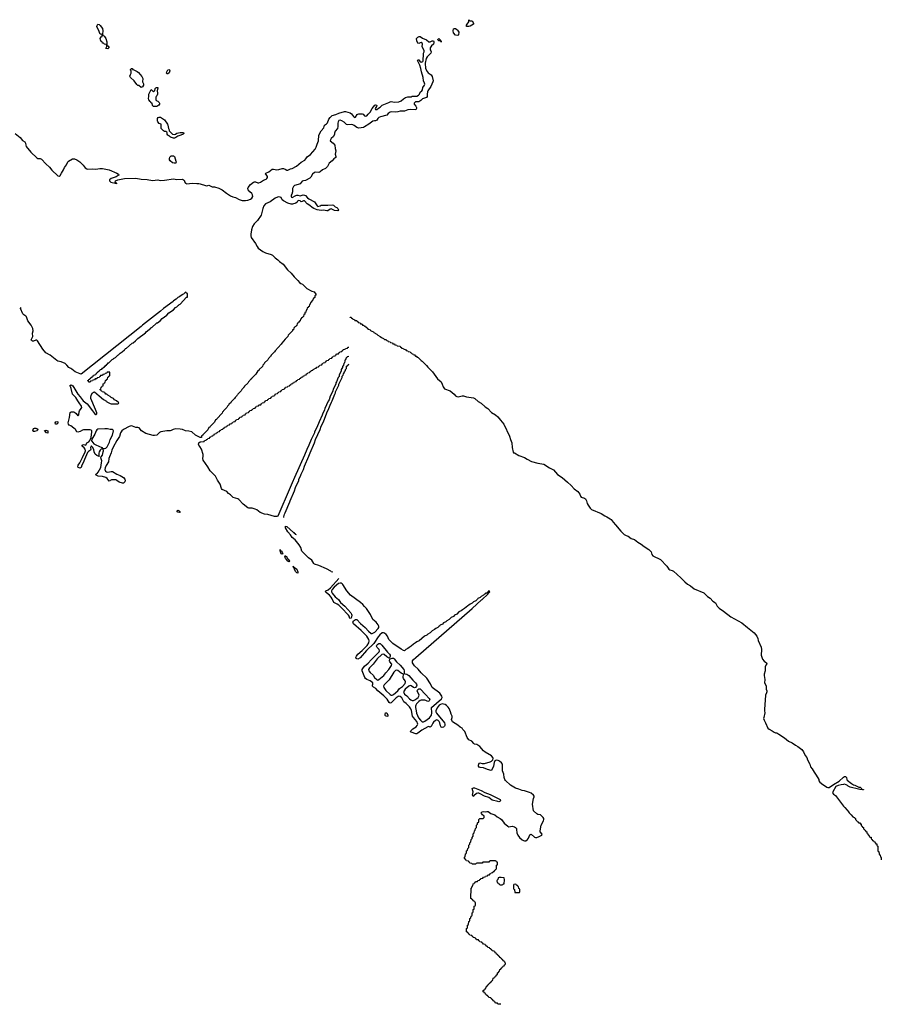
# Model space of a CAD drawing. Header units: inches. Extents: x 2547364 to 2752884, y 552026 to 708734.
# Tile 8 of 85: x 2579082 to 2594593, y 641224 to 658951. Entities that reach past the tile are written whole.
import ezdxf

# ---------------------------------------------------------------- set-up
doc = ezdxf.new("R2010")
doc.units = ezdxf.units.IN
doc.header["$MEASUREMENT"] = 0
for name, color, linetype in [('C5675', 7, 'Continuous'), ('C5684', 7, 'Continuous'), ('C5685', 7, 'Continuous'), ('C5694', 7, 'Continuous')]:
    doc.layers.add(name, color=color, linetype=linetype)

msp = doc.modelspace()

# ---------------------------------------------------------------- linework, layer by layer
at = {"layer": 'C5675', "color": 6}
for points in [[(2579001, 656901), (2579088, 656828), (2579130, 656778), (2579174, 656750), (2579185, 656730), (2579190, 656690), (2579200, 656670), (2579284, 656564), (2579390, 656465), (2579410, 656453), (2579450, 656450), (2579477, 656437), (2579550, 656354), (2579616, 656296), (2579660, 656240), (2579770, 656138), (2579790, 656134), (2579812, 656148), (2579834, 656190), (2579872, 656248), (2579890, 656290), (2579925, 656335), (2579950, 656390), (2579959, 656401), (2579990, 656424), (2580000, 656430)], [(2580000, 652670), (2579968, 652688), (2579933, 652733), (2579901, 652761), (2579830, 652789), (2579770, 652802), (2579750, 652812), (2579630, 652910), (2579553, 652953), (2579497, 653017), (2579404, 653170), (2579390, 653179), (2579370, 653180), (2579330, 653161), (2579310, 653165), (2579297, 653177), (2579291, 653190), (2579317, 653250), (2579310, 653310), (2579326, 653350), (2579316, 653390), (2579290, 653450), (2579231, 653530), (2579204, 653604), (2579195, 653615), (2579157, 653637), (2579137, 653657), (2579095, 653750), (2579109, 653771)], [(2580000, 652328), (2579988, 652350), (2579990, 652370), (2580000, 652372)], [(2580000, 651636), (2579973, 651653), (2579962, 651670), (2579956, 651690), (2579980, 651790), (2579990, 651876), (2580000, 651883)]]:
    msp.add_lwpolyline(points, dxfattribs=at)
for points in [[(2579728, 651668), (2579722, 651690), (2579730, 651711), (2579750, 651716), (2579762, 651710), (2579772, 651690), (2579750, 651669)], [(2579350, 651534), (2579330, 651535), (2579319, 651550), (2579329, 651590), (2579350, 651599), (2579370, 651599), (2579392, 651590), (2579414, 651570), (2579390, 651549)], [(2579590, 651509), (2579566, 651510), (2579528, 651552), (2579550, 651562), (2579590, 651551)]]:
    msp.add_lwpolyline(points, close=True, dxfattribs=at)
at = {"layer": 'C5684', "color": 6}
msp.add_line((2583837, 649990), (2583839, 650000), dxfattribs=at)
for points in [[(2589649, 650000), (2589710, 649967), (2589730, 649951), (2589763, 649903), (2589810, 649859), (2589903, 649743), (2589963, 649683), (2589988, 649668), (2590000, 649663)], [(2584718, 649002), (2584689, 649010), (2584681, 649021), (2584604, 649064), (2584465, 649125), (2584392, 649150), (2584380, 649160), (2584339, 649219), (2584280, 649260), (2584163, 649383), (2584144, 649450), (2584115, 649495), (2584044, 649584), (2583990, 649630), (2583957, 649677), (2583909, 649730), (2583870, 649804), (2583870, 649832), (2583890, 649827), (2583951, 649770), (2584010, 649721), (2584019, 649719), (2584030, 649703), (2584040, 649700), (2584043, 649690), (2584058, 649682)], [(2587744, 641224), (2587690, 641226), (2587682, 641242), (2587647, 641247), (2587642, 641262), (2587627, 641267), (2587622, 641282), (2587607, 641287), (2587602, 641302), (2587587, 641307), (2587582, 641322), (2587567, 641327), (2587562, 641342), (2587527, 641347), (2587522, 641362), (2587507, 641367), (2587502, 641382), (2587487, 641387), (2587482, 641402), (2587467, 641407), (2587462, 641422), (2587447, 641427), (2587442, 641442), (2587427, 641447), (2587426, 641470), (2587442, 641478), (2587450, 641494), (2587462, 641498), (2587467, 641513), (2587482, 641518), (2587487, 641553), (2587502, 641558), (2587507, 641573), (2587522, 641578), (2587527, 641593), (2587542, 641598), (2587547, 641613), (2587562, 641618), (2587567, 641633), (2587582, 641638), (2587587, 641653), (2587602, 641658), (2587607, 641693), (2587622, 641698), (2587627, 641713), (2587642, 641718), (2587647, 641733), (2587662, 641738), (2587667, 641753), (2587682, 641758), (2587686, 641790), (2587702, 641798), (2587707, 641813), (2587722, 641818), (2587727, 641853), (2587742, 641858), (2587747, 641873), (2587762, 641878), (2587767, 641893), (2587782, 641898), (2587787, 641913), (2587802, 641918), (2587807, 641933), (2587822, 641938), (2587826, 641950), (2587822, 641982), (2587807, 641987), (2587802, 642002), (2587787, 642007), (2587782, 642022), (2587767, 642027), (2587762, 642042), (2587747, 642047), (2587742, 642062), (2587727, 642067), (2587722, 642082), (2587707, 642087), (2587702, 642102), (2587687, 642107), (2587682, 642122), (2587667, 642127), (2587662, 642142), (2587647, 642147), (2587642, 642162), (2587627, 642167), (2587622, 642182), (2587587, 642187), (2587582, 642202), (2587567, 642207), (2587562, 642222), (2587547, 642227), (2587542, 642242), (2587507, 642247), (2587502, 642262), (2587487, 642267), (2587482, 642282), (2587467, 642287), (2587462, 642302), (2587430, 642306), (2587422, 642322), (2587407, 642327), (2587402, 642342), (2587367, 642347), (2587362, 642362), (2587347, 642367), (2587342, 642382), (2587307, 642387), (2587302, 642402), (2587287, 642407), (2587282, 642422), (2587247, 642427), (2587242, 642442), (2587227, 642447), (2587222, 642462), (2587187, 642467), (2587182, 642482), (2587167, 642487), (2587162, 642502), (2587147, 642507), (2587142, 642522), (2587126, 642530), (2587126, 642590), (2587142, 642598), (2587146, 642610), (2587146, 642650), (2587162, 642658), (2587167, 642713), (2587182, 642718), (2587186, 642730), (2587186, 642770), (2587202, 642778), (2587207, 642813), (2587222, 642818), (2587226, 642830), (2587226, 642870), (2587242, 642878), (2587246, 642890), (2587246, 642930), (2587262, 642938), (2587266, 642950), (2587266, 642990), (2587282, 642998), (2587286, 643010), (2587286, 643050), (2587282, 643062), (2587267, 643067), (2587262, 643082), (2587247, 643087), (2587242, 643102), (2587227, 643107), (2587222, 643122), (2587206, 643130), (2587208, 643312), (2587222, 643318), (2587226, 643350), (2587242, 643358), (2587246, 643390), (2587262, 643398), (2587270, 643414), (2587282, 643418), (2587290, 643434), (2587322, 643438), (2587330, 643454), (2587362, 643458), (2587366, 643470), (2587382, 643478), (2587386, 643490), (2587422, 643498), (2587430, 643514), (2587462, 643518), (2587470, 643534), (2587502, 643538), (2587510, 643554), (2587542, 643558), (2587547, 643573), (2587562, 643578), (2587570, 643594), (2587602, 643598), (2587607, 643613), (2587622, 643618), (2587627, 643633), (2587642, 643638), (2587647, 643653), (2587662, 643658), (2587666, 643670), (2587666, 643730), (2587682, 643738), (2587686, 643770), (2587682, 643782), (2587667, 643787), (2587662, 643802), (2587650, 643806), (2587550, 643806), (2587538, 643802), (2587530, 643786), (2587430, 643786), (2587418, 643782), (2587410, 643766), (2587310, 643766), (2587298, 643762), (2587290, 643746), (2587230, 643746), (2587222, 643762), (2587187, 643767), (2587182, 643782), (2587167, 643787), (2587162, 643802), (2587127, 643807), (2587122, 643822), (2587107, 643827), (2587102, 643842), (2587087, 643847), (2587087, 643867), (2587090, 643874), (2587102, 643878), (2587108, 643932), (2587122, 643938), (2587126, 643950), (2587128, 643990), (2587142, 643998), (2587148, 644032), (2587166, 644050), (2587168, 644090), (2587186, 644110), (2587186, 644130), (2587206, 644150), (2587208, 644192), (2587226, 644210), (2587226, 644230), (2587246, 644250), (2587248, 644292), (2587266, 644310), (2587268, 644350), (2587282, 644358), (2587288, 644392), (2587306, 644410), (2587308, 644450), (2587326, 644470), (2587326, 644490), (2587346, 644510), (2587348, 644550), (2587366, 644570), (2587428, 644572), (2587446, 644590), (2587442, 644610), (2587414, 644634), (2587397, 644657), (2587392, 644670), (2587409, 644690), (2587430, 644694), (2587470, 644691), (2587490, 644698), (2587514, 644694), (2587561, 644661), (2587635, 644635), (2587680, 644600), (2587732, 644570), (2587753, 644553), (2587806, 644486), (2587870, 644430), (2587890, 644421), (2587950, 644434), (2587990, 644422), (2588010, 644410), (2588023, 644390), (2588028, 644370), (2588030, 644310), (2588051, 644270), (2588081, 644230), (2588127, 644187), (2588150, 644172), (2588170, 644167), (2588191, 644168), (2588224, 644190), (2588242, 644218), (2588265, 644275), (2588277, 644283), (2588290, 644285), (2588350, 644232), (2588370, 644226), (2588390, 644227), (2588436, 644244), (2588483, 644270), (2588487, 644290), (2588449, 644329), (2588450, 644350), (2588469, 644450), (2588510, 644530), (2588517, 644550), (2588517, 644570), (2588505, 644590), (2588456, 644636), (2588410, 644644), (2588390, 644655), (2588331, 644710), (2588316, 644830), (2588330, 644930), (2588343, 644957), (2588344, 644970), (2588331, 644991), (2588290, 645023), (2588258, 645038), (2588170, 645066), (2588130, 645071), (2588070, 645098), (2588010, 645116), (2587920, 645170), (2587830, 645252), (2587818, 645270), (2587802, 645310), (2587795, 645370), (2587776, 645430), (2587776, 645530), (2587772, 645550), (2587757, 645570), (2587721, 645601), (2587695, 645615), (2587670, 645621), (2587646, 645614), (2587635, 645605), (2587621, 645579), (2587610, 645513), (2587590, 645456), (2587570, 645434), (2587501, 645450), (2587430, 645479), (2587370, 645486), (2587354, 645494), (2587341, 645510), (2587340, 645530), (2587354, 645566), (2587368, 645572), (2587410, 645560), (2587450, 645561), (2587550, 645590), (2587576, 645604), (2587597, 645623), (2587606, 645650), (2587601, 645670), (2587575, 645695), (2587464, 645764), (2587431, 645790), (2587363, 645863), (2587331, 645891), (2587310, 645903), (2587269, 645910), (2587257, 645917), (2587220, 645960), (2587166, 645986), (2587135, 646030), (2587094, 646134), (2587059, 646170), (2587050, 646193), (2587012, 646212), (2586970, 646247), (2586872, 646312), (2586854, 646350), (2586868, 646390), (2586865, 646410), (2586848, 646448), (2586838, 646490), (2586811, 646551), (2586794, 646574), (2586763, 646603), (2586739, 646619), (2586710, 646630), (2586689, 646631), (2586657, 646623), (2586633, 646607), (2586613, 646587), (2586597, 646563), (2586576, 646510), (2586574, 646490), (2586585, 646465), (2586730, 646290), (2586736, 646270), (2586734, 646246), (2586729, 646231), (2586710, 646215), (2586690, 646210), (2586670, 646213), (2586658, 646238), (2586645, 646290), (2586635, 646315), (2586615, 646335), (2586590, 646343), (2586566, 646334), (2586534, 646306), (2586517, 646283), (2586490, 646224), (2586470, 646214), (2586450, 646224), (2586430, 646221), (2586320, 646160), (2586250, 646103), (2586230, 646094), (2586214, 646094), (2586130, 646123), (2586119, 646130), (2586124, 646150), (2586157, 646183), (2586220, 646220), (2586238, 646242), (2586247, 646270), (2586233, 646313), (2586169, 646389), (2586156, 646410), (2586134, 646514), (2586122, 646542), (2586097, 646577), (2586042, 646642), (2586000, 646670), (2585960, 646740), (2585930, 646768), (2585910, 646770), (2585895, 646765), (2585859, 646741), (2585770, 646649), (2585750, 646645), (2585735, 646655), (2585696, 646716), (2585640, 646780), (2585530, 646870), (2585492, 646912), (2585450, 646936), (2585435, 646950), (2585434, 646970), (2585442, 646990), (2585439, 647010), (2585390, 647045), (2585330, 647072), (2585307, 647087), (2585294, 647110), (2585250, 647230), (2585250, 647250), (2585257, 647270), (2585290, 647310), (2585357, 647363), (2585410, 647426), (2585554, 647570), (2585561, 647590), (2585555, 647610), (2585519, 647650), (2585507, 647673), (2585511, 647690), (2585530, 647710), (2585550, 647717), (2585570, 647718), (2585602, 647690), (2585705, 647565), (2585738, 647530), (2585751, 647510), (2585752, 647488), (2585738, 647462), (2585730, 647458), (2585710, 647465), (2585690, 647478), (2585643, 647523), (2585630, 647529), (2585601, 647519), (2585518, 647442), (2585444, 647350), (2585378, 647282), (2585364, 647250), (2585369, 647229), (2585390, 647200), (2585445, 647150), (2585471, 647110), (2585509, 647069), (2585530, 647061), (2585550, 647069), (2585638, 647142), (2585672, 647190), (2585730, 647250), (2585750, 647290), (2585777, 647323), (2585779, 647350), (2585746, 647390), (2585739, 647410), (2585744, 647436), (2585754, 647446), (2585790, 647458), (2585810, 647458), (2585826, 647446), (2585868, 647388), (2585930, 647327), (2585996, 647250), (2586006, 647230), (2586002, 647182), (2586014, 647174), (2586050, 647167), (2586090, 647142), (2586159, 647059), (2586210, 647010), (2586224, 646990), (2586230, 646970), (2586226, 646950), (2586210, 646930), (2586190, 646920), (2586170, 646928), (2586130, 646959), (2586110, 646962), (2586087, 646953), (2586023, 646897), (2586002, 646870), (2585993, 646850), (2585995, 646835), (2586010, 646810), (2586050, 646777), (2586101, 646721), (2586124, 646704), (2586150, 646693), (2586170, 646694), (2586195, 646705), (2586231, 646729), (2586253, 646747), (2586270, 646770), (2586275, 646790), (2586270, 646810), (2586245, 646850), (2586240, 646870), (2586250, 646893), (2586270, 646905), (2586290, 646904), (2586390, 646802), (2586451, 646731), (2586463, 646710), (2586455, 646685), (2586450, 646679), (2586430, 646675), (2586395, 646695), (2586378, 646698), (2586310, 646698), (2586290, 646692), (2586266, 646674), (2586227, 646633), (2586212, 646610), (2586206, 646590), (2586205, 646570), (2586220, 646510), (2586223, 646463), (2586264, 646384), (2586299, 646339), (2586330, 646312), (2586350, 646310), (2586378, 646322), (2586457, 646383), (2586495, 646430), (2586504, 646470), (2586494, 646570), (2586674, 646726), (2586685, 646750), (2586683, 646770), (2586644, 646824), (2586510, 646930), (2586476, 646996), (2586413, 647093), (2586310, 647190), (2586256, 647256), (2586190, 647316), (2586156, 647370), (2586152, 647390), (2586155, 647410), (2586170, 647430), (2586212, 647468), (2587230, 648351), (2587395, 648505), (2587410, 648511), (2587508, 648610), (2587526, 648634), (2587546, 648650), (2587542, 648662), (2587530, 648666), (2587493, 648627), (2587470, 648626), (2587465, 648615), (2587450, 648608), (2587431, 648589), (2587390, 648568), (2587370, 648548), (2587332, 648528), (2587324, 648516), (2587292, 648490), (2587251, 648469), (2587230, 648449), (2587191, 648429), (2587170, 648408), (2587150, 648398), (2587092, 648350), (2587051, 648329), (2587032, 648310), (2586990, 648288), (2586952, 648250), (2586911, 648229), (2586890, 648209), (2586851, 648189), (2586812, 648150), (2586771, 648129), (2586752, 648110), (2586711, 648089), (2586692, 648070), (2586652, 648048), (2586645, 648035), (2586630, 648028), (2586612, 648010), (2586571, 647989), (2586552, 647970), (2586510, 647948), (2586472, 647910), (2586431, 647889), (2586410, 647869), (2586371, 647849), (2586272, 647770), (2586231, 647749), (2586210, 647729), (2586170, 647708), (2586132, 647670), (2586091, 647649), (2586070, 647629), (2586031, 647609), (2586012, 647590), (2585990, 647596), (2585950, 647620), (2585801, 647721), (2585730, 647793), (2585702, 647850), (2585679, 647879), (2585650, 647906), (2585630, 647913), (2585610, 647910), (2585566, 647874), (2585538, 647842), (2585460, 647720), (2585327, 647593), (2585210, 647464), (2585170, 647440), (2585150, 647443), (2585138, 647450), (2585134, 647470), (2585146, 647494), (2585170, 647527), (2585250, 647596), (2585335, 647685), (2585365, 647730), (2585371, 647770), (2585366, 647790), (2585330, 647850), (2585232, 647952), (2585094, 648074), (2585084, 648090), (2585080, 648110), (2585083, 648117), (2585094, 648130), (2585130, 648150), (2585150, 648150), (2585220, 648080), (2585301, 648010), (2585361, 647941), (2585410, 647901), (2585430, 647899), (2585475, 647925), (2585538, 647990), (2585548, 648010), (2585549, 648030), (2585536, 648056), (2585501, 648101), (2585442, 648150), (2585400, 648240), (2585328, 648348), (2585290, 648384), (2585261, 648421), (2585218, 648458), (2585040, 648590), (2584970, 648670), (2584902, 648782), (2584890, 648796), (2584870, 648808), (2584850, 648808), (2584822, 648798), (2584746, 648734), (2584708, 648692), (2584697, 648670), (2584696, 648650), (2584707, 648627), (2584761, 648561), (2584821, 648510), (2584860, 648460), (2584934, 648390), (2585044, 648270), (2585055, 648250), (2585059, 648230), (2585050, 648174), (2585028, 648168), (2585014, 648210), (2585001, 648230), (2584964, 648264), (2584910, 648328), (2584830, 648410), (2584797, 648430), (2584750, 648450), (2584740, 648460), (2584710, 648527), (2584690, 648554), (2584658, 648590), (2584607, 648630), (2584589, 648651), (2584595, 648670), (2584635, 648685), (2584679, 648721), (2584830, 648890)]]:
    msp.add_lwpolyline(points, dxfattribs=at)
for points in [[(2583810, 649329), (2583790, 649337), (2583770, 649388), (2583769, 649411), (2583771, 649391), (2583790, 649391), (2583810, 649365), (2583818, 649342), (2583814, 649330)], [(2583930, 649189), (2583910, 649203), (2583881, 649241), (2583870, 649250), (2583855, 649290), (2583862, 649298), (2583870, 649299), (2583890, 649279), (2583899, 649259), (2583930, 649230), (2583939, 649210)], [(2584090, 648988), (2584070, 648994), (2584054, 649010), (2584029, 649050), (2584022, 649082), (2584009, 649090), (2584006, 649110), (2584012, 649108), (2584012, 649092), (2584030, 649091), (2584070, 649056), (2584090, 649011)], [(2585870, 647239), (2585850, 647231), (2585817, 647203), (2585732, 647068), (2585645, 646975), (2585634, 646950), (2585640, 646930), (2585676, 646876), (2585750, 646801), (2585770, 646790), (2585790, 646791), (2585810, 646804), (2585890, 646870), (2585920, 646910), (2585972, 646948), (2586019, 647001), (2586030, 647030), (2586024, 647050), (2585991, 647090), (2585984, 647110), (2585990, 647170), (2585950, 647187), (2585890, 647236)], [(2585690, 646407), (2585670, 646416), (2585664, 646424), (2585660, 646450), (2585670, 646472), (2585691, 646471), (2585708, 646430), (2585710, 646409)], [(2587710, 644872), (2587690, 644875), (2587590, 644902), (2587530, 644946), (2587450, 644970), (2587374, 645014), (2587350, 645023), (2587330, 645026), (2587303, 645017), (2587260, 644980), (2587250, 644966), (2587247, 644967), (2587237, 644977), (2587233, 644990), (2587243, 645050), (2587241, 645070), (2587228, 645112), (2587250, 645121), (2587270, 645120), (2587390, 645076), (2587458, 645038), (2587550, 645001), (2587710, 644925), (2587733, 644910), (2587740, 644890), (2587730, 644880)], [(2587750, 643508), (2587713, 643507), (2587698, 643502), (2587692, 643470), (2587678, 643462), (2587674, 643450), (2587678, 643418), (2587690, 643414), (2587698, 643398), (2587714, 643390), (2587718, 643378), (2587730, 643374), (2587770, 643374), (2587782, 643378), (2587786, 643390), (2587806, 643394), (2587808, 643468), (2587802, 643502)], [(2588010, 643386), (2587978, 643382), (2587974, 643370), (2587974, 643310), (2587978, 643298), (2587992, 643292), (2587998, 643238), (2588010, 643234), (2588070, 643234), (2588082, 643238), (2588086, 643250), (2588086, 643290), (2588082, 643302), (2588066, 643310), (2588062, 643342), (2588047, 643347), (2588042, 643362), (2588027, 643367), (2588022, 643382)]]:
    msp.add_lwpolyline(points, close=True, dxfattribs=at)
at = {"layer": 'C5685', "color": 6}
for points in [[(2587170, 658829), (2587126, 658830), (2587128, 658850), (2587138, 658870), (2587168, 658910), (2587170, 658951), (2587178, 658938), (2587193, 658933), (2587230, 658932), (2587251, 658890), (2587251, 658869), (2587190, 658835)], [(2580662, 658482), (2580670, 658482), (2580691, 658450), (2580670, 658429), (2580630, 658430), (2580649, 658470), (2580647, 658507), (2580610, 658509), (2580590, 658526), (2580570, 658526), (2580566, 658550), (2580550, 658558), (2580534, 658590), (2580530, 658612), (2580550, 658645), (2580566, 658650), (2580566, 658670), (2580562, 658682), (2580548, 658688), (2580530, 658689), (2580500, 658770), (2580478, 658810), (2580473, 658830), (2580475, 658845), (2580490, 658870), (2580510, 658864), (2580530, 658847), (2580570, 658790), (2580578, 658750), (2580572, 658692), (2580574, 658674), (2580590, 658672), (2580598, 658658), (2580610, 658651), (2580633, 658610), (2580650, 658554), (2580652, 658492)], [(2586970, 658668), (2586930, 658675), (2586894, 658714), (2586883, 658750), (2586894, 658786), (2586910, 658794), (2586930, 658792), (2586950, 658772), (2586965, 658765), (2586985, 658725), (2586979, 658681)], [(2586670, 658549), (2586662, 658562), (2586649, 658569), (2586628, 658570), (2586610, 658588), (2586610, 658594), (2586626, 658610), (2586630, 658611), (2586638, 658598), (2586651, 658591), (2586652, 658572), (2586672, 658570)], [(2581113, 658053), (2581127, 658053), (2581199, 658019), (2581221, 658001), (2581280, 657930), (2581296, 657890), (2581295, 657835), (2581310, 657794), (2581310, 657770), (2581290, 657741), (2581270, 657730), (2581229, 657769), (2581210, 657769), (2581190, 657787), (2581140, 657850), (2581075, 657910), (2581067, 657933), (2581074, 657966), (2581088, 657990), (2581087, 658027), (2581082, 658042), (2581068, 658050), (2581082, 658058), (2581090, 658074), (2581111, 658071)], [(2581730, 657979), (2581725, 657990), (2581728, 658010), (2581750, 658050), (2581770, 658057), (2581781, 658050), (2581787, 658030), (2581770, 657994), (2581750, 657979)], [(2581490, 657388), (2581470, 657408), (2581466, 657446), (2581450, 657448), (2581445, 657465), (2581430, 657475), (2581407, 657510), (2581403, 657530), (2581408, 657568), (2581406, 657610), (2581450, 657692), (2581490, 657654), (2581496, 657664), (2581515, 657670), (2581522, 657710), (2581530, 657722), (2581546, 657730), (2581570, 657731), (2581570, 657710), (2581563, 657697), (2581557, 657670), (2581565, 657630), (2581562, 657610), (2581550, 657582), (2581538, 657570), (2581533, 657553), (2581533, 657513), (2581538, 657498), (2581570, 657482), (2581590, 657462), (2581596, 657450), (2581597, 657430), (2581585, 657410), (2581550, 657389)], [(2581870, 656883), (2581888, 656890), (2581912, 656908), (2581970, 656921), (2582018, 656918), (2582041, 656910), (2582026, 656890), (2581981, 656870), (2581926, 656854), (2581890, 656827), (2581870, 656818), (2581850, 656820), (2581794, 656834), (2581776, 656850), (2581770, 656862), (2581746, 656870), (2581738, 656890), (2581736, 656916), (2581728, 656928), (2581710, 656938), (2581690, 656938), (2581670, 656948), (2581630, 656989), (2581627, 657067), (2581590, 657082), (2581570, 657110), (2581565, 657130), (2581564, 657170), (2581573, 657187), (2581590, 657196), (2581616, 657196), (2581691, 657150), (2581743, 657070), (2581751, 657050), (2581759, 656990), (2581771, 656969), (2581771, 656951), (2581832, 656890)], [(2581865, 656365), (2581834, 656374), (2581790, 656409), (2581780, 656430), (2581778, 656450), (2581785, 656475), (2581794, 656490), (2581810, 656499), (2581830, 656502), (2581850, 656499), (2581870, 656487), (2581895, 656405), (2581897, 656390), (2581890, 656369)], [(2580613, 651587), (2580490, 651580), (2580471, 651569), (2580456, 651550), (2580434, 651486), (2580382, 651398), (2580377, 651370), (2580380, 651360), (2580396, 651336), (2580416, 651316), (2580454, 651294), (2580563, 651250), (2580571, 651231), (2580610, 651232), (2580630, 651237), (2580657, 651263), (2580696, 651344), (2580710, 651390), (2580750, 651470), (2580770, 651550), (2580762, 651562), (2580750, 651570), (2580710, 651571), (2580665, 651585)], [(2581959, 650081), (2581930, 650087), (2581910, 650110), (2581930, 650120), (2581950, 650110), (2581957, 650097), (2581971, 650089), (2581970, 650086)]]:
    msp.add_lwpolyline(points, close=True, dxfattribs=at)
for points in [[(2580000, 656430), (2580030, 656446), (2580070, 656444), (2580110, 656427), (2580162, 656390), (2580227, 656330), (2580263, 656283), (2580290, 656264), (2580310, 656261), (2580390, 656264), (2580450, 656260), (2580527, 656273), (2580570, 656271), (2580690, 656246), (2580830, 656188), (2580858, 656170), (2580864, 656150), (2580857, 656143), (2580819, 656121), (2580728, 656092), (2580700, 656070), (2580701, 656050), (2580725, 656025), (2580824, 656004), (2580830, 655994), (2580833, 656010), (2580812, 656012), (2580802, 656022), (2580809, 656051), (2580850, 656070), (2580910, 656078), (2580970, 656093), (2581170, 656095), (2581270, 656079), (2581376, 656076), (2581470, 656058), (2581570, 656065), (2581610, 656058), (2581690, 656059), (2581850, 656083), (2581910, 656076), (2582010, 656077), (2582030, 656070), (2582047, 656050), (2582052, 656030), (2582066, 656006), (2582090, 655995), (2582190, 656007), (2582270, 655999), (2582310, 656001), (2582330, 655998), (2582430, 655963), (2582450, 655960), (2582490, 655969), (2582550, 655944), (2582590, 655940), (2582670, 655917), (2582725, 655890), (2582805, 655825), (2582878, 655778), (2582921, 655761), (2582970, 655750), (2583036, 655716), (2583090, 655697), (2583150, 655694), (2583190, 655701), (2583239, 655721), (2583262, 655738), (2583278, 655770), (2583276, 655796), (2583261, 655821), (2583225, 655850), (2583194, 655890), (2583190, 655910), (2583198, 655930), (2583239, 655981), (2583290, 656025), (2583310, 656032), (2583330, 656030), (2583370, 656012), (2583390, 656014), (2583415, 656025), (2583470, 656063), (2583519, 656081), (2583531, 656089), (2583543, 656110), (2583542, 656130), (2583521, 656161), (2583510, 656170), (2583515, 656190), (2583570, 656210), (2583630, 656258), (2583650, 656259), (2583712, 656248), (2583750, 656253), (2583810, 656270), (2583830, 656270), (2583862, 656262), (2583890, 656241), (2583910, 656239), (2583957, 656263), (2583990, 656271), (2584066, 656314), (2584150, 656384), (2584217, 656423), (2584235, 656445), (2584257, 656483), (2584319, 656521), (2584401, 656619), (2584422, 656658), (2584436, 656710), (2584463, 656770), (2584470, 656870), (2584510, 656950), (2584557, 657003), (2584572, 657050), (2584605, 657075), (2584624, 657096), (2584650, 657159), (2584670, 657190), (2584710, 657228), (2584775, 657245), (2584830, 657267), (2584930, 657298), (2584950, 657296), (2585033, 657273), (2585054, 657254), (2585090, 657207), (2585110, 657191), (2585130, 657198), (2585158, 657242), (2585170, 657251), (2585186, 657254), (2585250, 657253), (2585268, 657248), (2585290, 657218), (2585310, 657211), (2585330, 657221), (2585353, 657250), (2585393, 657287), (2585430, 657350), (2585475, 657410), (2585490, 657415), (2585510, 657410), (2585506, 657390), (2585481, 657350), (2585490, 657332), (2585510, 657331), (2585540, 657360), (2585570, 657373), (2585610, 657410), (2585730, 657457), (2585750, 657470), (2585770, 657475), (2585832, 657468), (2585910, 657470), (2585949, 657490), (2585990, 657527), (2586030, 657551), (2586070, 657559), (2586130, 657564), (2586150, 657571), (2586230, 657573), (2586264, 657590), (2586279, 657610), (2586292, 657648), (2586319, 657670), (2586333, 657690), (2586342, 657730), (2586369, 657770), (2586373, 657790), (2586369, 657810), (2586353, 657850), (2586347, 657910), (2586313, 658010), (2586306, 658070), (2586288, 658130), (2586244, 658216), (2586250, 658231), (2586270, 658226), (2586284, 658204), (2586310, 658185), (2586329, 658191), (2586340, 658200), (2586346, 658210), (2586344, 658250), (2586353, 658293), (2586349, 658350), (2586361, 658370), (2586361, 658390), (2586356, 658410), (2586333, 658450), (2586329, 658470), (2586336, 658510), (2586329, 658529), (2586310, 658539), (2586290, 658536), (2586270, 658523), (2586250, 658530), (2586230, 658570), (2586228, 658610), (2586250, 658638), (2586274, 658650), (2586290, 658648), (2586336, 658616), (2586403, 658590), (2586450, 658554), (2586470, 658551), (2586510, 658571), (2586532, 658570), (2586538, 658558), (2586539, 658539), (2586533, 658510), (2586497, 658483), (2586473, 658447), (2586471, 658410), (2586483, 658390), (2586487, 658370), (2586481, 658350), (2586415, 658285), (2586399, 658250), (2586382, 658170), (2586390, 658070), (2586418, 658018), (2586435, 657995), (2586490, 657956), (2586508, 657930), (2586525, 657850), (2586521, 657830), (2586483, 657750), (2586431, 657670), (2586422, 657650), (2586416, 657610), (2586417, 657570), (2586408, 657552), (2586335, 657525), (2586305, 657495), (2586270, 657473), (2586210, 657469), (2586181, 657450), (2586183, 657430), (2586213, 657393), (2586224, 657370), (2586226, 657350), (2586211, 657330), (2586110, 657333), (2586070, 657329), (2586010, 657301), (2585930, 657301), (2585890, 657290), (2585850, 657286), (2585770, 657290), (2585750, 657284), (2585716, 657264), (2585690, 657229), (2585578, 657202), (2585550, 657190), (2585531, 657170), (2585510, 657139), (2585490, 657130), (2585470, 657132), (2585437, 657123), (2585413, 657107), (2585370, 657070), (2585290, 657020), (2585270, 657010), (2585190, 656995), (2585150, 657010), (2585104, 657044), (2585078, 657058), (2585050, 657063), (2584990, 657060), (2584966, 657066), (2584923, 657103), (2584882, 657130), (2584850, 657141), (2584830, 657133), (2584815, 657110), (2584810, 657090), (2584811, 657030), (2584804, 656990), (2584759, 656941), (2584750, 656910), (2584750, 656890), (2584731, 656850), (2584690, 656809), (2584676, 656790), (2584671, 656770), (2584726, 656726), (2584758, 656690), (2584759, 656630), (2584771, 656590), (2584764, 656530), (2584775, 656490), (2584771, 656470), (2584735, 656445), (2584710, 656410), (2584654, 656366), (2584623, 656310), (2584590, 656270), (2584535, 656245), (2584490, 656209), (2584470, 656199), (2584410, 656203), (2584390, 656197), (2584351, 656169), (2584323, 656117), (2584303, 656097), (2584230, 656057), (2584190, 656052), (2584170, 656045), (2584130, 655997), (2584097, 655983), (2584030, 655964), (2584010, 655950), (2584003, 655937), (2583996, 655910), (2583996, 655850), (2583984, 655810), (2583971, 655790), (2583967, 655770), (2583977, 655757), (2583990, 655751), (2584054, 655786), (2584070, 655790), (2584090, 655790), (2584130, 655781), (2584183, 655797), (2584210, 655792), (2584230, 655783), (2584264, 655744), (2584290, 655723), (2584390, 655670), (2584438, 655598), (2584450, 655587), (2584490, 655599), (2584510, 655611), (2584630, 655610), (2584710, 655620), (2584733, 655613), (2584761, 655581), (2584790, 655567), (2584811, 655551), (2584823, 655530), (2584812, 655510), (2584750, 655514), (2584690, 655543), (2584670, 655538), (2584630, 655510), (2584610, 655508), (2584550, 655519), (2584510, 655518), (2584435, 655530), (2584379, 655550), (2584350, 655567), (2584306, 655606), (2584256, 655636), (2584210, 655690), (2584190, 655687), (2584170, 655675), (2584150, 655673), (2584130, 655689), (2584110, 655698), (2584092, 655688), (2584075, 655665), (2584052, 655648), (2583991, 655630), (2583970, 655631), (2583909, 655650), (2583829, 655690), (2583810, 655709), (2583787, 655747), (2583770, 655758), (2583750, 655764), (2583723, 655757), (2583684, 655736), (2583590, 655670), (2583506, 655634), (2583479, 655601), (2583459, 655550), (2583430, 655430), (2583365, 655335), (2583304, 655276), (2583275, 655225), (2583255, 655165), (2583242, 655090), (2583242, 655062), (2583252, 655030), (2583330, 654923), (2583355, 654870), (2583378, 654838), (2583460, 654780), (2583510, 654754), (2583610, 654725), (2583634, 654714), (2583682, 654662), (2583728, 654630), (2583758, 654598), (2583828, 654550), (2583905, 654445), (2583970, 654390), (2584021, 654321), (2584090, 654258), (2584120, 654220), (2584143, 654203), (2584174, 654190), (2584219, 654139), (2584252, 654112), (2584342, 654062), (2584381, 654050), (2584411, 654010), (2584414, 653990), (2584398, 653982), (2584394, 653950), (2584378, 653942), (2584373, 653927), (2584358, 653922), (2584354, 653890), (2584338, 653882), (2584333, 653867), (2584318, 653862), (2584314, 653830), (2584298, 653822), (2584293, 653787), (2584278, 653782), (2584273, 653767), (2584258, 653762), (2584254, 653730), (2584238, 653722), (2584233, 653687), (2584218, 653682), (2584213, 653647), (2584198, 653642), (2584194, 653610), (2584178, 653602), (2584174, 653590), (2584158, 653582), (2584150, 653566), (2584138, 653562), (2584134, 653530), (2584118, 653522), (2584110, 653506), (2584098, 653502), (2584090, 653486), (2584078, 653482), (2584070, 653446), (2584058, 653442), (2584054, 653430), (2584038, 653422), (2584032, 653408), (2584018, 653402), (2584011, 653369), (2583994, 653366), (2583991, 653349), (2583914, 653270), (2583911, 653249), (2583860, 653200), (2583802, 653130), (2583791, 653109), (2583682, 652990), (2583671, 652969), (2583612, 652910), (2583605, 652895), (2583592, 652888), (2583586, 652874), (2583562, 652850), (2583550, 652828), (2583492, 652770), (2583485, 652755), (2583462, 652730), (2583451, 652709), (2583392, 652650), (2583385, 652635), (2583370, 652626), (2583331, 652569), (2583272, 652510), (2583265, 652495), (2583250, 652486), (2583245, 652475), (2583230, 652466), (2583226, 652454), (2583202, 652430), (2583191, 652409), (2583132, 652350), (2583125, 652335), (2583110, 652326), (2583106, 652314), (2583082, 652290), (2583071, 652269), (2583012, 652210), (2583005, 652195), (2582990, 652186), (2582986, 652174), (2582962, 652150), (2582951, 652129), (2582892, 652070), (2582885, 652055), (2582850, 652026), (2582846, 652014), (2582822, 651990), (2582811, 651969), (2582784, 651936), (2582750, 651906), (2582745, 651895), (2582734, 651890), (2582730, 651866), (2582630, 651766), (2582625, 651755), (2582610, 651746), (2582590, 651706), (2582510, 651626), (2582505, 651615), (2582490, 651606), (2582470, 651566), (2582390, 651486), (2582385, 651475), (2582354, 651450), (2582353, 651427), (2582330, 651428), (2582250, 651470), (2582184, 651530), (2582130, 651544), (2582070, 651550), (2582015, 651570), (2581970, 651579), (2581890, 651584), (2581847, 651573), (2581810, 651552), (2581790, 651547), (2581730, 651550), (2581625, 651530), (2581601, 651519), (2581550, 651470), (2581510, 651464), (2581485, 651465), (2581350, 651501), (2581273, 651550), (2581230, 651601), (2581210, 651610), (2581170, 651611), (2581110, 651634), (2581090, 651637), (2581051, 651629), (2580950, 651573), (2580919, 651550), (2580907, 651533), (2580894, 651510), (2580876, 651444), (2580830, 651376), (2580765, 651255), (2580741, 651199), (2580728, 651150), (2580697, 651083), (2580688, 651050), (2580679, 650990), (2580636, 650924), (2580618, 650882), (2580614, 650850), (2580624, 650824), (2580644, 650810), (2580670, 650807), (2580730, 650818), (2580750, 650817), (2580830, 650770), (2580890, 650744), (2580949, 650709), (2580976, 650676), (2580979, 650650), (2580974, 650630), (2580958, 650610), (2580950, 650605), (2580930, 650604), (2580870, 650627), (2580833, 650653), (2580810, 650664), (2580733, 650667), (2580690, 650645), (2580658, 650690), (2580630, 650706), (2580570, 650727), (2580494, 650734), (2580457, 650750), (2580453, 650770), (2580478, 650782), (2580497, 650803), (2580540, 650890), (2580557, 650970), (2580560, 651010), (2580545, 651065), (2580538, 651070), (2580550, 651078), (2580573, 651110), (2580587, 651170), (2580590, 651190), (2580582, 651218), (2580587, 651227), (2580570, 651229), (2580550, 651219), (2580530, 651201), (2580513, 651170), (2580509, 651149), (2580505, 651105), (2580511, 651089), (2580470, 651105), (2580443, 651130), (2580420, 651170), (2580415, 651210), (2580390, 651254), (2580372, 651272), (2580368, 651272), (2580358, 651250), (2580360, 651210), (2580357, 651203), (2580322, 651178), (2580304, 651156), (2580247, 651033), (2580226, 650970), (2580203, 650930), (2580190, 650890), (2580170, 650876), (2580137, 650890), (2580129, 650910), (2580136, 650930), (2580167, 650973), (2580210, 651070), (2580262, 651170), (2580267, 651190), (2580260, 651220), (2580242, 651242), (2580208, 651270), (2580204, 651290), (2580230, 651304), (2580270, 651291), (2580293, 651330), (2580327, 651353), (2580347, 651373), (2580370, 651430), (2580383, 651530), (2580380, 651550), (2580370, 651560), (2580350, 651569), (2580230, 651568), (2580210, 651562), (2580170, 651535), (2580130, 651523), (2580110, 651529), (2580084, 651570), (2580058, 651598), (2580000, 651636)], [(2580000, 652372), (2580010, 652375), (2580037, 652357), (2580127, 652207), (2580170, 652160), (2580227, 652087), (2580297, 652037), (2580390, 651911), (2580430, 651861), (2580450, 651845), (2580456, 651844), (2580468, 651852), (2580468, 651872), (2580449, 651930), (2580362, 652130), (2580361, 652150), (2580370, 652190), (2580390, 652230), (2580410, 652247), (2580430, 652248), (2580510, 652176), (2580590, 652115), (2580643, 652083), (2580650, 652072), (2580710, 652042), (2580730, 652034), (2580850, 652034), (2580862, 652038), (2580866, 652050), (2580826, 652090), (2580790, 652108), (2580770, 652128), (2580730, 652148), (2580709, 652169), (2580666, 652190), (2580648, 652208), (2580628, 652210), (2580626, 652226), (2580606, 652230), (2580602, 652242), (2580566, 652250), (2580562, 652262), (2580546, 652270), (2580542, 652282), (2580526, 652290), (2580542, 652298), (2580547, 652333), (2580562, 652338), (2580567, 652353), (2580582, 652358), (2580587, 652393), (2580602, 652398), (2580607, 652413), (2580622, 652418), (2580627, 652453), (2580642, 652458), (2580647, 652473), (2580662, 652478), (2580667, 652513), (2580682, 652518), (2580687, 652533), (2580702, 652538), (2580706, 652550), (2580706, 652590), (2580702, 652602), (2580690, 652606), (2580658, 652602), (2580653, 652587), (2580618, 652582), (2580613, 652567), (2580578, 652562), (2580570, 652546), (2580538, 652542), (2580533, 652527), (2580518, 652522), (2580513, 652507), (2580478, 652502), (2580473, 652487), (2580438, 652482), (2580430, 652466), (2580398, 652462), (2580393, 652447), (2580358, 652442), (2580350, 652426), (2580330, 652426), (2580322, 652442), (2580310, 652446), (2580310, 652454), (2580322, 652458), (2580326, 652470), (2580342, 652478), (2580350, 652494), (2580362, 652498), (2580366, 652510), (2580386, 652514), (2580390, 652532), (2580406, 652534), (2580408, 652550), (2580442, 652558), (2580446, 652570), (2580462, 652578), (2580470, 652594), (2580482, 652598), (2580486, 652610), (2580506, 652614), (2580510, 652632), (2580526, 652634), (2580528, 652650), (2580562, 652658), (2580570, 652674), (2580582, 652678), (2580586, 652690), (2580606, 652694), (2580608, 652710), (2580626, 652714), (2580628, 652730), (2580647, 652733), (2580650, 652751), (2580667, 652753), (2580669, 652770), (2580688, 652772), (2580748, 652830), (2580762, 652838), (2580770, 652851), (2580809, 652871), (2580848, 652910), (2580862, 652918), (2580889, 652950), (2580929, 652971), (2580968, 653010), (2580982, 653018), (2580989, 653030), (2581004, 653036), (2581109, 653130), (2581124, 653136), (2581169, 653171), (2581209, 653210), (2581345, 653315), (2581358, 653330), (2581441, 653399), (2581450, 653410), (2581465, 653415), (2581541, 653479), (2581550, 653491), (2581564, 653496), (2581609, 653531), (2581649, 653571), (2581728, 653630), (2581769, 653671), (2581848, 653730), (2581888, 653770), (2581910, 653782), (2581934, 653806), (2581946, 653810), (2581955, 653825), (2581970, 653832), (2582087, 653953), (2582102, 653958), (2582106, 653970), (2582106, 654010), (2582102, 654022), (2582087, 654027), (2582082, 654042), (2582070, 654046), (2582033, 654007), (2582010, 654006), (2582005, 653995), (2581962, 653970), (2581946, 653954), (2581930, 653948), (2581901, 653919), (2581852, 653890), (2581843, 653877), (2581670, 653749), (2581618, 653702), (2581291, 653450), (2581270, 653430), (2580189, 652571), (2580168, 652572), (2580078, 652610), (2580020, 652660), (2580000, 652670)], [(2585029, 653589), (2585030, 653594), (2585050, 653594), (2585058, 653578), (2585074, 653570), (2585078, 653558), (2585110, 653554), (2585118, 653538), (2585150, 653534), (2585158, 653518), (2585174, 653510), (2585178, 653498), (2585210, 653492), (2585218, 653478), (2585233, 653473), (2585250, 653472), (2585254, 653454), (2585274, 653450), (2585292, 653432), (2585310, 653431), (2585313, 653413), (2585330, 653411), (2585337, 653397), (2585361, 653381), (2585391, 653370), (2585397, 653357), (2585421, 653341), (2585451, 653330), (2585458, 653318), (2585510, 653292), (2585530, 653272), (2585574, 653250), (2585594, 653230), (2585632, 653212), (2585650, 653194), (2585672, 653192), (2585693, 653173), (2585712, 653172), (2585718, 653158), (2585752, 653152), (2585758, 653138), (2585792, 653132), (2585798, 653118), (2585830, 653114), (2585838, 653098), (2585870, 653094), (2585878, 653078), (2585932, 653072), (2585938, 653058), (2585954, 653050), (2585958, 653038), (2585990, 653034), (2585998, 653018), (2586030, 653014), (2586038, 652998), (2586070, 652992), (2586078, 652978), (2586114, 652970), (2586118, 652958), (2586130, 652954), (2586150, 652934), (2586174, 652930), (2586178, 652918), (2586190, 652914), (2586210, 652894), (2586230, 652892), (2586234, 652874), (2586254, 652870), (2586312, 652812), (2586330, 652802), (2586406, 652726), (2586430, 652692), (2586511, 652611), (2586606, 652486), (2586670, 652428), (2586690, 652391), (2586703, 652343), (2586730, 652307), (2586830, 652270), (2586905, 652210), (2586930, 652178), (2586950, 652166), (2586977, 652163), (2587050, 652179), (2587070, 652178), (2587123, 652163), (2587250, 652144), (2587277, 652130), (2587338, 652078), (2587390, 652047), (2587460, 651980), (2587512, 651950), (2587577, 651877), (2587650, 651834), (2587690, 651802), (2587739, 651739), (2587800, 651670), (2587901, 651450), (2587915, 651390), (2587942, 651330), (2587946, 651246), (2587964, 651164), (2587970, 651151), (2587990, 651155), (2588070, 651107), (2588170, 651070), (2588217, 651037), (2588296, 650996), (2588410, 650965), (2588518, 650950), (2588622, 650882), (2588690, 650846), (2588765, 650765), (2588849, 650710), (2588942, 650622), (2589010, 650567), (2589063, 650503), (2589130, 650455), (2589167, 650410), (2589178, 650370), (2589190, 650355), (2589250, 650338), (2589270, 650323), (2589287, 650290), (2589300, 650240), (2589313, 650213), (2589354, 650154), (2589374, 650134), (2589550, 650062), (2589617, 650017), (2589649, 650000)], [(2585010, 652888), (2584978, 652882), (2584972, 652868), (2584958, 652862), (2584950, 652826), (2584938, 652822), (2584933, 652807), (2584932, 652770), (2584918, 652762), (2584912, 652730), (2584893, 652707), (2584892, 652690), (2584872, 652650), (2584871, 652629), (2584832, 652550), (2584831, 652529), (2584818, 652510), (2584785, 652430), (2584772, 652410), (2584771, 652390), (2584731, 652310), (2584711, 652249), (2584671, 652170), (2584651, 652109), (2584635, 652085), (2584576, 651950), (2584571, 651929), (2584531, 651850), (2584527, 651830), (2584471, 651710), (2584431, 651609), (2584391, 651530), (2584387, 651510), (2584331, 651390), (2584290, 651290), (2584251, 651210), (2584210, 651110), (2584031, 650710), (2583990, 650610), (2583951, 650530), (2583728, 650012), (2583713, 650007), (2583670, 650006), (2583550, 650044), (2583490, 650051), (2583410, 650080), (2583350, 650126), (2583320, 650140), (2583270, 650155), (2583210, 650155), (2583190, 650164), (2583106, 650226), (2583030, 650315), (2583010, 650326), (2582970, 650334), (2582927, 650350), (2582906, 650366), (2582878, 650398), (2582840, 650420), (2582810, 650454), (2582730, 650494), (2582713, 650513), (2582689, 650590), (2582642, 650662), (2582610, 650730), (2582510, 650830), (2582470, 650901), (2582383, 651023), (2582380, 651050), (2582388, 651090), (2582383, 651123), (2582357, 651217), (2582327, 651267), (2582307, 651290), (2582303, 651310), (2582310, 651331), (2582330, 651351), (2582390, 651354), (2582402, 651358), (2582410, 651374), (2582442, 651378), (2582447, 651393), (2582462, 651398), (2582467, 651413), (2582502, 651418), (2582507, 651433), (2582522, 651438), (2582527, 651453), (2582562, 651458), (2582567, 651473), (2582582, 651478), (2582587, 651493), (2582622, 651498), (2582627, 651513), (2582642, 651518), (2582647, 651533), (2582682, 651538), (2582687, 651553), (2582702, 651558), (2582707, 651573), (2582742, 651578), (2582747, 651593), (2582762, 651598), (2582767, 651613), (2582802, 651618), (2582807, 651633), (2582822, 651638), (2582827, 651653), (2582862, 651658), (2582870, 651674), (2582902, 651678), (2582907, 651693), (2582922, 651698), (2582927, 651713), (2582962, 651718), (2582967, 651733), (2582982, 651738), (2582987, 651753), (2583022, 651758), (2583027, 651773), (2583042, 651778), (2583047, 651793), (2583082, 651798), (2583087, 651813), (2583102, 651818), (2583107, 651833), (2583142, 651838), (2583147, 651853), (2583162, 651858), (2583167, 651873), (2583202, 651878), (2583207, 651893), (2583222, 651898), (2583227, 651913), (2583262, 651918), (2583267, 651933), (2583282, 651938), (2583287, 651953), (2583322, 651958), (2583327, 651973), (2583342, 651978), (2583347, 651993), (2583382, 651998), (2583390, 652014), (2583422, 652018), (2583427, 652033), (2583442, 652038), (2583447, 652053), (2583482, 652058), (2583487, 652073), (2583502, 652078), (2583507, 652093), (2583542, 652098), (2583547, 652113), (2583562, 652118), (2583567, 652133), (2583602, 652138), (2583607, 652153), (2583622, 652158), (2583630, 652174), (2583662, 652178), (2583667, 652193), (2583682, 652198), (2583687, 652213), (2583722, 652218), (2583727, 652233), (2583742, 652238), (2583747, 652253), (2583782, 652258), (2583787, 652273), (2583802, 652278), (2583810, 652294), (2583842, 652298), (2583847, 652313), (2583862, 652318), (2583867, 652333), (2583902, 652338), (2583910, 652354), (2583942, 652358), (2583947, 652373), (2583962, 652378), (2583967, 652393), (2584002, 652398), (2584007, 652413), (2584022, 652418), (2584027, 652433), (2584062, 652438), (2584067, 652453), (2584082, 652458), (2584087, 652473), (2584122, 652478), (2584127, 652493), (2584142, 652498), (2584147, 652513), (2584182, 652518), (2584187, 652533), (2584202, 652538), (2584207, 652553), (2584242, 652558), (2584247, 652573), (2584262, 652578), (2584267, 652593), (2584302, 652598), (2584307, 652613), (2584322, 652618), (2584330, 652634), (2584362, 652638), (2584367, 652653), (2584382, 652658), (2584387, 652673), (2584422, 652678), (2584430, 652694), (2584462, 652698), (2584467, 652713), (2584482, 652718), (2584487, 652733), (2584522, 652738), (2584527, 652753), (2584542, 652758), (2584547, 652773), (2584582, 652778), (2584587, 652793), (2584602, 652798), (2584607, 652813), (2584642, 652818), (2584647, 652833), (2584662, 652838), (2584667, 652853), (2584702, 652858), (2584707, 652873), (2584722, 652878), (2584727, 652893), (2584762, 652898), (2584767, 652913), (2584782, 652918), (2584787, 652933), (2584822, 652938), (2584827, 652953), (2584842, 652958), (2584850, 652974), (2584882, 652978), (2584887, 652993), (2584902, 652998), (2584907, 653013), (2584942, 653018), (2584947, 653033), (2584982, 653038), (2584990, 653054), (2585010, 653054)], [(2583839, 650000), (2583849, 650050), (2583861, 650070), (2583945, 650270), (2583949, 650290), (2584029, 650471), (2584049, 650530), (2584106, 650654), (2584110, 650672), (2584145, 650750), (2584149, 650770), (2584189, 650850), (2584210, 650912), (2584289, 651090), (2584310, 651152), (2584389, 651330), (2584409, 651390), (2584489, 651570), (2584509, 651631), (2584549, 651710), (2584609, 651871), (2584649, 651951), (2584669, 652011), (2584694, 652066), (2584709, 652090), (2584755, 652210), (2584769, 652230), (2584769, 652251), (2584828, 652370), (2584829, 652390), (2584842, 652410), (2584888, 652510), (2584889, 652531), (2584908, 652550), (2584910, 652574), (2584926, 652590), (2584928, 652610), (2584947, 652633), (2584948, 652650), (2584967, 652673), (2584968, 652710), (2584982, 652718), (2584990, 652734), (2585002, 652738), (2585010, 652754)], [(2580000, 651883), (2580010, 651890), (2580050, 651888), (2580070, 651882), (2580101, 651861), (2580130, 651821), (2580146, 651834), (2580151, 651890), (2580157, 651910), (2580190, 651950), (2580198, 651970), (2580193, 651993), (2580154, 652054), (2580126, 652086), (2580091, 652151), (2580030, 652210), (2580010, 652310), (2580000, 652328)]]:
    msp.add_lwpolyline(points, dxfattribs=at)
at = {"layer": 'C5694', "color": 6}
msp.add_lwpolyline([(2590000, 649663), (2590036, 649650), (2590090, 649613), (2590152, 649590), (2590207, 649547), (2590270, 649507), (2590324, 649464), (2590410, 649410), (2590450, 649370), (2590464, 649324), (2590481, 649301), (2590616, 649230), (2590734, 649114), (2590770, 649060), (2590788, 649048), (2590830, 649036), (2590850, 649022), (2590983, 648903), (2591054, 648830), (2591106, 648786), (2591156, 648756), (2591224, 648704), (2591398, 648630), (2591464, 648564), (2591510, 648534), (2591563, 648483), (2591610, 648450), (2591638, 648390), (2591674, 648354), (2591750, 648305), (2591883, 648203), (2592080, 648090), (2592186, 648010), (2592303, 647910), (2592350, 647850), (2592368, 647810), (2592376, 647776), (2592430, 647655), (2592436, 647610), (2592432, 647512), (2592456, 647436), (2592484, 647404), (2592526, 647370), (2592530, 647354), (2592512, 647328), (2592503, 647297), (2592505, 647230), (2592482, 647170), (2592483, 647143), (2592495, 647070), (2592492, 647010), (2592513, 646970), (2592518, 646950), (2592519, 646899), (2592530, 646870), (2592530, 646850), (2592528, 646830), (2592510, 646790), (2592489, 646530), (2592489, 646509), (2592498, 646470), (2592476, 646390), (2592475, 646370), (2592482, 646342), (2592510, 646291), (2592553, 646193), (2592575, 646175), (2592630, 646148), (2592663, 646123), (2592690, 646112), (2592710, 646110), (2592750, 646090), (2592850, 646020), (2592922, 645962), (2592990, 645930), (2593047, 645887), (2593090, 645868), (2593162, 645810), (2593190, 645771), (2593223, 645703), (2593250, 645667), (2593264, 645624), (2593304, 645550), (2593320, 645500), (2593350, 645461), (2593382, 645402), (2593422, 645350), (2593466, 645270), (2593470, 645250), (2593485, 645225), (2593540, 645180), (2593590, 645150), (2593610, 645131), (2593630, 645125), (2593652, 645128), (2593730, 645183), (2593837, 645243), (2593910, 645311), (2593930, 645323), (2593950, 645326), (2593966, 645310), (2593971, 645270), (2593977, 645257), (2594057, 645197), (2594090, 645176), (2594114, 645170), (2594190, 645132), (2594211, 645131), (2594234, 645110), (2594238, 645098), (2594252, 645092), (2594272, 645090), (2594270, 645086), (2594206, 645090), (2594180, 645100), (2594030, 645134), (2593995, 645150), (2593984, 645164), (2593958, 645178), (2593930, 645185), (2593910, 645184), (2593870, 645173), (2593814, 645166), (2593777, 645143), (2593721, 645050), (2593716, 645030), (2593731, 645010), (2593770, 644986), (2593914, 644794), (2593939, 644770), (2593977, 644717), (2593990, 644710), (2594012, 644672), (2594050, 644638), (2594080, 644600), (2594091, 644591), (2594111, 644590), (2594118, 644578), (2594130, 644571), (2594131, 644551), (2594154, 644530), (2594158, 644518), (2594174, 644510), (2594178, 644498), (2594191, 644491), (2594210, 644491), (2594213, 644473), (2594230, 644471), (2594232, 644452), (2594238, 644438), (2594250, 644434), (2594254, 644414), (2594271, 644410), (2594272, 644392), (2594278, 644378), (2594290, 644374), (2594298, 644358), (2594310, 644354), (2594314, 644334), (2594330, 644332), (2594332, 644312), (2594338, 644298), (2594350, 644294), (2594354, 644274), (2594371, 644270), (2594372, 644252), (2594378, 644238), (2594392, 644232), (2594410, 644231), (2594412, 644212), (2594418, 644198), (2594430, 644194), (2594434, 644174), (2594454, 644170), (2594458, 644158), (2594474, 644150), (2594478, 644138), (2594490, 644134), (2594494, 644114), (2594510, 644112), (2594511, 644091), (2594518, 644078), (2594530, 644074), (2594531, 644069), (2594533, 643993), (2594538, 643978), (2594550, 643974), (2594553, 643933), (2594558, 643918), (2594570, 643914), (2594578, 643878), (2594592, 643870), (2594593, 643827)], dxfattribs=at)

doc.saveas('drawing.dxf')
